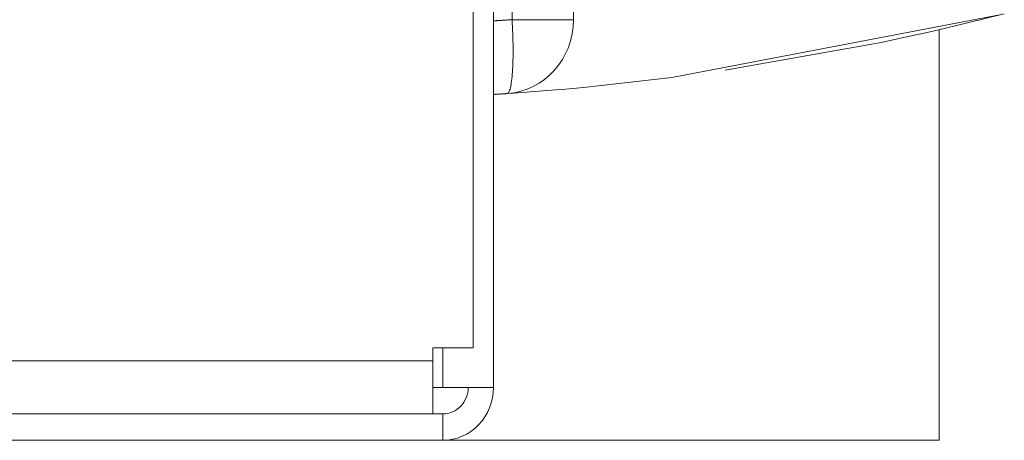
# Model space of a CAD drawing. Header units: millimetres. Extents: x -34570 to 24172, y 36800 to 73669.
# Tile 51 of 91: x 3714 to 3764, y 52241 to 52263. Entities that reach past the tile are written whole.
import ezdxf

# ---------------------------------------------------------------- set-up
doc = ezdxf.new("R2010")
doc.units = ezdxf.units.MM
doc.layers.add('at_Entity', color=253, linetype='Continuous', lineweight=9)

msp = doc.modelspace()

# ---------------------------------------------------------------- linework, layer by layer
at = {"layer": 'at_Entity'}
for p, q in [((3736.5997, 53702.09793), (3736.5997, 52246.20088)), ((3737.63098, 52361.62214), (3737.63098, 52244.18067)), ((3738.57928, 52262.91303), (3738.57928, 52341.49287)), ((3741.70514, 52262.91303), (3741.70514, 52341.49287)), ((3763.48883, 52263.17356), (3746.70399, 52259.96389)), ((3763.63594, 52263.21129), (3761.83638, 52262.76155)), ((3737.63098, 52262.85329), (3737.66062, 52262.85505)), ((3737.66062, 52262.85505), (3737.69026, 52262.85682)), ((3737.69026, 52262.85682), (3737.7199, 52262.8586)), ((3737.7199, 52262.8586), (3737.74954, 52262.86039)), ((3737.74954, 52262.86039), (3737.77918, 52262.86218)), ((3737.77918, 52262.86218), (3737.80881, 52262.86398)), ((3737.80881, 52262.86398), (3737.83845, 52262.86578)), ((3737.83845, 52262.86578), (3737.86809, 52262.8676)), ((3737.86809, 52262.8676), (3737.89773, 52262.86941)), ((3737.89773, 52262.86941), (3737.92736, 52262.87124)), ((3737.92736, 52262.87124), (3737.957, 52262.87307)), ((3737.957, 52262.87307), (3737.98664, 52262.87491)), ((3737.98664, 52262.87491), (3738.01627, 52262.87675)), ((3738.01627, 52262.87675), (3738.04591, 52262.8786)), ((3738.04591, 52262.8786), (3738.07554, 52262.88046)), ((3738.07554, 52262.88046), (3738.10518, 52262.88232)), ((3738.10518, 52262.88232), (3738.13481, 52262.88419)), ((3738.13481, 52262.88419), (3738.16445, 52262.88607)), ((3738.16445, 52262.88607), (3738.19408, 52262.88795)), ((3738.19408, 52262.88795), (3738.22371, 52262.88984)), ((3738.22371, 52262.88984), (3738.25335, 52262.89174)), ((3738.25335, 52262.89174), (3738.28298, 52262.89364)), ((3738.28298, 52262.89364), (3738.31261, 52262.89555)), ((3738.31261, 52262.89555), (3738.34224, 52262.89747)), ((3738.34224, 52262.89747), (3738.37187, 52262.89939)), ((3738.37187, 52262.89939), (3738.40151, 52262.90132)), ((3738.40151, 52262.90132), (3738.43114, 52262.90326)), ((3738.43114, 52262.90326), (3738.46077, 52262.9052)), ((3738.46077, 52262.9052), (3738.4904, 52262.90715)), ((3738.4904, 52262.90715), (3738.52003, 52262.9091)), ((3738.52003, 52262.9091), (3738.54965, 52262.91106)), ((3738.54965, 52262.91106), (3738.57928, 52262.91303)), ((3738.57928, 52262.91303), (3741.70514, 52262.91303)), ((3738.5897, 52262.72936), (3738.57928, 52262.91303)), ((3738.59895, 52262.54613), (3738.5897, 52262.72936)), ((3761.83638, 52262.76155), (3760.01746, 52262.33274)), ((3738.60699, 52262.36378), (3738.59895, 52262.54613)), ((3738.61381, 52262.18273), (3738.60699, 52262.36378)), ((3738.6194, 52262.00342), (3738.61381, 52262.18273)), ((3760.01746, 52262.33274), (3758.20631, 52261.93128)), ((3760.31911, 52262.40207), (3760.31911, 52241.48706)), ((3738.62374, 52261.82628), (3738.6194, 52262.00342)), ((3738.62683, 52261.65173), (3738.62374, 52261.82628)), ((3738.62865, 52261.48018), (3738.62683, 52261.65173)), ((3757.36703, 52261.75382), (3749.42915, 52260.34023)), ((3758.20631, 52261.93128), (3757.36703, 52261.75382)), ((3737.63098, 52261.46997), (3737.63098, 52261.48442)), ((3737.63098, 52260.98419), (3737.63098, 52261.46997)), ((3738.62648, 52260.98763), (3738.62847, 52261.14774)), ((3738.62847, 52261.14774), (3738.62919, 52261.31205)), ((3738.62919, 52261.31205), (3738.62865, 52261.48018)), ((3737.63098, 52260.54616), (3737.63098, 52260.98419)), ((3738.61294, 52260.53631), (3738.6187, 52260.68155)), ((3738.6187, 52260.68155), (3738.62322, 52260.83211)), ((3738.62322, 52260.83211), (3738.62648, 52260.98763)), ((3737.63098, 52260.20985), (3737.63098, 52260.54616)), ((3737.63098, 52260.02489), (3737.63098, 52260.20985)), ((3738.57774, 52260.01523), (3738.58833, 52260.13588)), ((3738.58833, 52260.13588), (3738.59773, 52260.26315)), ((3738.59773, 52260.26315), (3738.60594, 52260.39673)), ((3738.60594, 52260.39673), (3738.61294, 52260.53631)), ((3737.63098, 52260.00424), (3737.63098, 52260.02489)), ((3737.63098, 52260.0016), (3737.63098, 52260.00424)), ((3738.5082, 52259.52072), (3738.52422, 52259.60431)), ((3738.52422, 52259.60431), (3738.53922, 52259.69578)), ((3738.53922, 52259.69578), (3738.55316, 52259.79492)), ((3738.55316, 52259.79492), (3738.56601, 52259.90148)), ((3738.56601, 52259.90148), (3738.57774, 52260.01523)), ((3746.70399, 52259.96389), (3742.21119, 52259.46327)), ((3737.63098, 52259.10517), (3737.65267, 52259.1065)), ((3737.65267, 52259.1065), (3737.67437, 52259.10784)), ((3737.67437, 52259.10784), (3737.69606, 52259.10918)), ((3737.69606, 52259.10918), (3737.71775, 52259.11053)), ((3737.71775, 52259.11053), (3737.73945, 52259.11188)), ((3737.73945, 52259.11188), (3737.76114, 52259.11323)), ((3737.76114, 52259.11323), (3737.78283, 52259.11459)), ((3737.78283, 52259.11459), (3737.80453, 52259.11595)), ((3737.80453, 52259.11595), (3737.82622, 52259.11731)), ((3737.82622, 52259.11731), (3737.84791, 52259.11868)), ((3737.84791, 52259.11868), (3737.8696, 52259.12005)), ((3737.8696, 52259.12005), (3737.8913, 52259.12142)), ((3737.8913, 52259.12142), (3737.91299, 52259.1228)), ((3737.91299, 52259.1228), (3737.93468, 52259.12418)), ((3737.93468, 52259.12418), (3737.95637, 52259.12556)), ((3737.95637, 52259.12556), (3737.97806, 52259.12695)), ((3737.97806, 52259.12695), (3737.99975, 52259.12834)), ((3737.99975, 52259.12834), (3738.02144, 52259.12973)), ((3738.02144, 52259.12973), (3738.04313, 52259.13113)), ((3738.04313, 52259.13113), (3738.06482, 52259.13253)), ((3738.06482, 52259.13253), (3738.08651, 52259.13393)), ((3738.08651, 52259.13393), (3738.1082, 52259.13534)), ((3738.1082, 52259.13534), (3738.12989, 52259.13675)), ((3738.12989, 52259.13675), (3738.15158, 52259.13817)), ((3738.15158, 52259.13817), (3738.17327, 52259.13958)), ((3738.17327, 52259.13958), (3738.19496, 52259.141)), ((3738.19589, 52259.14254), (3738.19461, 52259.14249)), ((3738.19496, 52259.141), (3738.21665, 52259.14243)), ((3738.201, 52259.14273), (3738.19589, 52259.14254)), ((3738.22141, 52259.14357), (3738.201, 52259.14273)), ((3738.21665, 52259.14243), (3738.23834, 52259.14386)), ((3738.26244, 52259.14562), (3738.22141, 52259.14357)), ((3738.23834, 52259.14386), (3738.26003, 52259.14529)), ((3738.26003, 52259.14529), (3738.28172, 52259.14672)), ((3738.27127, 52259.14613), (3738.26244, 52259.14562)), ((3738.2782, 52259.14654), (3738.27127, 52259.14613)), ((3738.28283, 52259.14683), (3738.2782, 52259.14654)), ((3738.28172, 52259.14672), (3738.30341, 52259.14816)), ((3738.29033, 52259.1473), (3738.28283, 52259.14683)), ((3738.29276, 52259.14746), (3738.29033, 52259.1473)), ((3738.29704, 52259.14774), (3738.29276, 52259.14746)), ((3738.31077, 52259.14865), (3738.29704, 52259.14774)), ((3738.30341, 52259.14816), (3738.32509, 52259.1496)), ((3738.66647, 52259.17274), (3738.31077, 52259.14865)), ((3738.32509, 52259.1496), (3738.34833, 52259.15565)), ((3738.34833, 52259.15565), (3738.37096, 52259.17065)), ((3738.37096, 52259.17065), (3738.39294, 52259.19457)), ((3738.39294, 52259.19457), (3738.4142, 52259.22736)), ((3738.4142, 52259.22736), (3738.43471, 52259.26892)), ((3738.43471, 52259.26892), (3738.45441, 52259.31917)), ((3738.45441, 52259.31917), (3738.47326, 52259.37798)), ((3738.47326, 52259.37798), (3738.4912, 52259.44522)), ((3738.4912, 52259.44522), (3738.5082, 52259.52072)), ((3740.79831, 52259.33647), (3738.66647, 52259.17274)), ((3741.12015, 52259.36407), (3740.79831, 52259.33647)), ((3742.21119, 52259.46327), (3741.12015, 52259.36407)), ((3734.53714, 52245.52748), (3734.53714, 52246.20088)), ((3734.53714, 52246.20088), (3736.5997, 52246.20088)), ((3735.05278, 52244.18067), (3735.05278, 52246.20088)), ((3688.12959, 52245.52748), (3734.53714, 52245.52748)), ((3734.53714, 52245.52748), (3734.53714, 52242.83387)), ((3735.05278, 52244.18067), (3734.53714, 52244.18067)), ((3735.05278, 52244.18067), (3737.63098, 52244.18067)), ((3735.05278, 52242.83387), (3686.58268, 52242.83387)), ((3735.05278, 52241.48706), (3735.05278, 52242.83387)), ((3686.58268, 52241.48706), (3735.05278, 52241.48706)), ((3760.31911, 52241.48706), (3735.05278, 52241.48706))]:
    msp.add_line(p, q, dxfattribs=at)
for centre, major_axis, start_param, end_param in [((3738.09566, 52262.91303), (0, -3.77106), 0.06360646, 1.57079632), ((3735.05278, 52244.18067), (0, -1.34681), 0, 1.57079633), ((3735.05278, 52244.18067), (0, -2.69361), 0, 1.57079633)]:
    msp.add_ellipse(centre, major_axis=major_axis, ratio=0.95715252, start_param=start_param, end_param=end_param, dxfattribs=at)

doc.saveas('drawing.dxf')
